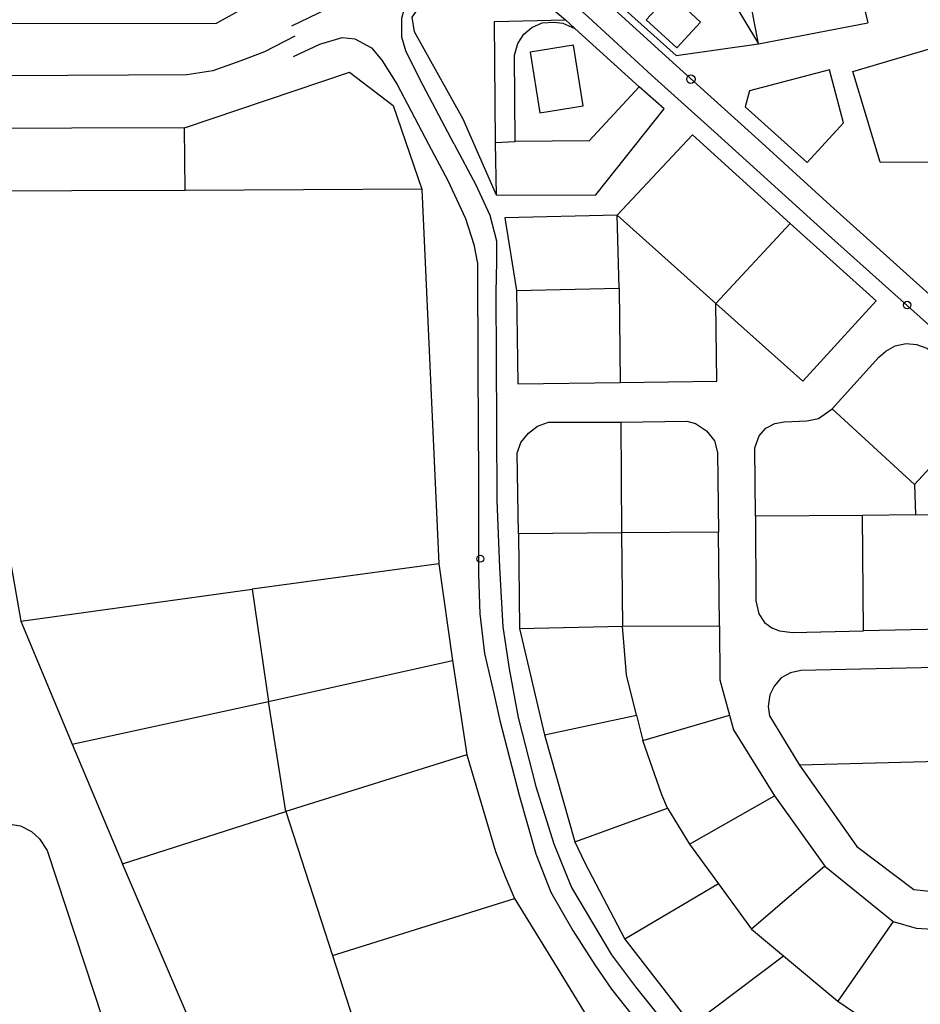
# Model space of a CAD drawing. Header units: metres. Extents: x 711 to 831, y 126 to 250.
# Tile 29 of 39: x 765.35 to 770.22, y 229.87 to 235.2. Entities that reach past the tile are written whole.
import ezdxf

# ---------------------------------------------------------------- set-up
doc = ezdxf.new("R2010")
doc.units = ezdxf.units.M
for name, color, linetype in [('x-Exist-Demolish$0$10-WEG', 253, 'CONTINUOUS'), ('x-Exist-Demolish$0$17-ITEMS', 253, 'CONTINUOUS'), ('x-Exist-Demolish$0$20-KAVEL', 253, 'CONTINUOUS'), ('x-Exist-Demolish$0$30-BUILD', 253, 'CONTINUOUS')]:
    doc.layers.add(name, color=color, linetype=linetype)

msp = doc.modelspace()

# ---------------------------------------------------------------- linework, layer by layer
at = {"layer": 'x-Exist-Demolish$0$10-WEG'}
for points in [[(767.6953, 234.5281), (767.5117, 234.8753), (767.4337, 235.0327), (767.4137, 235.1075), (767.4128, 235.2096), (767.4466, 235.3371), (767.7647, 235.5221), (767.8458, 235.5512), (767.9121, 235.5599), (767.9811, 235.5509), (768.0459, 235.5352), (768.1073, 235.4967)], [(767.402, 235.489), (767.2557, 235.393), (767.0966, 235.3016), (766.8169, 235.1666)], [(768.1073, 235.4967), (768.4219, 235.2156), (768.7641, 234.9021), (769.1016, 234.5973), (769.7363, 234.0215)], [(768.5614, 235.2576), (768.8203, 235.0214), (769.0665, 234.8004), (769.3401, 234.5536), (769.7309, 234.1966)], [(766.8271, 235.003), (766.9692, 235.0695), (767.0901, 235.1043), (767.159, 235.0975), (767.2492, 235.0492), (767.3045, 234.9821), (767.3883, 234.8515), (767.5578, 234.5283)], [(767.5578, 234.5283), (767.6618, 234.3316), (767.7567, 234.1259), (767.8032, 233.9853), (767.8219, 233.8816), (767.8239, 233.3069), (767.8265, 233.0052)], [(767.6953, 234.5281), (767.8133, 234.3074), (767.8893, 234.1433), (767.9245, 234.0046), (767.9257, 233.8936), (767.922, 233.7249), (767.9241, 233.0037)], [(769.7309, 234.1966), (770.6784, 233.3449), (771.1389, 232.9329)], [(769.7363, 234.0215), (770.2847, 233.5303), (770.7498, 233.1118), (771.0098, 232.8757)], [(767.8265, 233.0052), (767.8277, 232.7296), (767.8283, 232.2014), (767.8349, 231.9864), (767.8592, 231.7719), (767.9102, 231.556), (767.9434, 231.4105)], [(767.9241, 233.0037), (767.927, 232.5995), (767.9403, 232.2381), (767.959, 231.917), (767.9926, 231.6894), (768.0427, 231.4269)], [(767.9434, 231.4105), (768.0478, 231.006), (768.1373, 230.6892), (768.2191, 230.4809), (768.3385, 230.2737), (768.4572, 230.0887), (768.5478, 229.9561)], [(768.0427, 231.4269), (768.1373, 231.0531), (768.2355, 230.7432), (768.3314, 230.5065), (768.4437, 230.3146), (768.5465, 230.1425), (768.676, 229.9689)], [(768.676, 229.9689), (768.8977, 229.6909), (769.128, 229.4094), (769.3338, 229.2071), (769.6204, 228.9696), (769.9018, 228.748)], [(768.5478, 229.9561), (768.8088, 229.626), (769.002, 229.3967), (769.2312, 229.1529), (769.4797, 228.932), (769.9196, 228.5651)]]:
    msp.add_lwpolyline(points, dxfattribs=at)
at = {"layer": 'x-Exist-Demolish$0$17-ITEMS'}
for centre, radius in [((768.9765, 234.8795), 0.0229), ((770.1463, 233.6575), 0.0203), ((767.8374, 232.2854), 0.0186)]:
    msp.add_circle(centre, radius, dxfattribs=at)
at = {"layer": 'x-Exist-Demolish$0$20-KAVEL'}
for points in [[(769.7768, 235.8449), (769.9332, 235.1843)], [(764.3611, 235.1812), (766.4111, 235.1817), (767.4915, 235.7837)], [(769.3424, 235.0708), (769.2183, 235.7216)], [(769.0294, 235.5894), (769.3424, 235.0708)], [(767.9258, 234.2528), (767.7448, 234.6623), (767.4819, 235.1358), (767.4684, 235.2153), (767.511, 235.272), (767.8468, 235.4598), (767.9554, 235.4609), (768.1069, 235.3635), (768.2982, 235.2007)], [(768.7623, 235.4059), (768.5864, 235.2851), (768.8964, 235.0083), (769.3424, 235.0708)], [(767.9193, 234.5367), (767.9149, 235.1912), (768.2982, 235.2007)], [(768.0256, 234.5421), (768.0224, 235.0103), (768.0404, 235.073), (768.0722, 235.1228), (768.1154, 235.1596), (768.1723, 235.1835), (768.2343, 235.1876), (768.2832, 235.1825), (768.3484, 235.1534)], [(768.2982, 235.2007), (768.3484, 235.1534)], [(769.3424, 235.0708), (769.9332, 235.1843)], [(768.3484, 235.1534), (768.6973, 234.8379)], [(766.8337, 235.1122), (766.6702, 235.0283), (766.543, 234.9786), (766.391, 234.9241), (766.2504, 234.9032), (765.9348, 234.9019), (764.9506, 234.8967), (764.1535, 234.889), (762.8124, 234.877)], [(770.0009, 234.4301), (769.8529, 234.9204), (770.4374, 235.0937)], [(766.2368, 234.6166), (767.13, 234.9169), (767.3661, 234.7377), (767.5218, 234.2853)], [(769.7261, 234.9305), (769.2939, 234.8168), (769.27, 234.7295), (769.6059, 234.4279)], [(769.6059, 234.4279), (769.8026, 234.6437), (769.7261, 234.9305)], [(767.9258, 234.2528), (768.4624, 234.2537), (768.8317, 234.7199), (768.6973, 234.8379)], [(768.6973, 234.8379), (768.4268, 234.5455), (768.0256, 234.5421)], [(766.2368, 234.6166), (765.0162, 234.6126), (765.0133, 234.273)], [(766.2405, 234.2772), (766.2368, 234.6166)], [(767.9193, 234.5367), (768.0256, 234.5421)], [(768.5779, 234.1442), (768.9859, 234.5783), (769.5127, 234.0995)], [(767.9258, 234.2528), (767.9193, 234.5367)], [(770.0009, 234.4301), (770.6394, 234.4319)], [(766.2405, 234.2772), (765.0133, 234.273)], [(767.5218, 234.2853), (766.2405, 234.2772)], [(767.5218, 234.2853), (767.6134, 232.2584)], [(765.0133, 234.273), (765.0146, 233.864), (765.3513, 231.9468)], [(768.5779, 234.1442), (767.9707, 234.13), (768.0338, 233.737)], [(768.5877, 233.7495), (768.5779, 234.1442)], [(768.5779, 234.1442), (769.1114, 233.6656)], [(769.1114, 233.6656), (769.581, 233.245), (769.9779, 233.681), (769.5127, 234.0995)], [(769.1114, 233.6656), (769.5127, 234.0995)], [(768.0338, 233.737), (768.5877, 233.7495)], [(768.5877, 233.7495), (768.5944, 233.2393)], [(768.0338, 233.737), (768.0404, 233.2312), (768.5944, 233.2393)], [(768.5944, 233.2393), (769.1175, 233.2464), (769.1114, 233.6656)], [(769.7398, 233.0957), (769.9921, 233.3757), (770.031, 233.4079), (770.0811, 233.4361), (770.1406, 233.449), (770.1962, 233.444), (770.2522, 233.4236), (770.3092, 233.3743), (770.5895, 233.1254)], [(770.5895, 233.1254), (770.1861, 232.687)], [(769.3252, 232.5149), (769.3227, 232.8855), (769.3451, 232.9505), (769.3816, 232.9916), (769.4296, 233.0174), (769.4803, 233.0256), (769.6043, 233.0317), (769.666, 233.0446), (769.7398, 233.0957)], [(769.7398, 233.0957), (770.1861, 232.687)], [(768.0432, 232.4195), (768.0365, 232.8564), (768.0569, 232.9148), (768.0975, 232.9648), (768.1474, 233.0019), (768.2066, 233.0236), (768.5968, 233.0245)], [(768.5968, 233.0245), (768.9536, 233.0287), (769.0006, 233.0168), (769.0617, 232.9766), (769.1032, 232.9223), (769.1206, 232.8607), (769.125, 232.4282)], [(768.5968, 233.0245), (768.6018, 232.4255)], [(770.1861, 232.687), (770.1918, 232.523)], [(769.9038, 232.5193), (769.3252, 232.5149)], [(770.1918, 232.523), (769.9038, 232.5193)], [(769.9095, 231.8959), (769.9038, 232.5193)], [(770.1918, 232.523), (770.4127, 232.5253)], [(769.3252, 232.5149), (769.3281, 232.0579), (769.3436, 231.9874), (769.3738, 231.9395), (769.4146, 231.9119), (769.455, 231.8953), (769.5262, 231.8864), (769.9095, 231.8959)], [(768.6018, 232.4255), (768.0432, 232.4195)], [(768.0432, 232.4195), (768.05, 231.9071)], [(769.125, 232.4282), (768.6018, 232.4255)], [(768.6018, 232.4255), (768.6062, 231.9196)], [(769.1316, 231.9224), (769.125, 232.4282)], [(767.6134, 232.2584), (766.6032, 232.1205)], [(767.6134, 232.2584), (767.687, 231.7348)], [(765.3513, 231.9468), (766.6032, 232.1205)], [(766.6032, 232.1205), (766.6916, 231.5135)], [(765.3513, 231.9468), (765.6299, 231.2813)], [(768.05, 231.9071), (768.6062, 231.9196)], [(768.05, 231.9071), (768.1838, 231.3322)], [(768.6062, 231.9196), (769.1316, 231.9224)], [(768.6817, 231.4384), (768.6284, 231.6565), (768.6062, 231.9196)], [(769.1316, 231.9224), (769.1326, 231.6297), (769.185, 231.4383)], [(770.4217, 231.9064), (769.9095, 231.8959)], [(766.6916, 231.5135), (767.687, 231.7348)], [(767.687, 231.7348), (767.7636, 231.2245)], [(770.384, 231.6984), (769.5708, 231.6802), (769.5157, 231.6674), (769.4655, 231.6415), (769.427, 231.5959), (769.4041, 231.5486), (769.3949, 231.4862), (769.4009, 231.4354), (769.5632, 231.1674)], [(765.6299, 231.2813), (766.6916, 231.5135)], [(766.7863, 230.9172), (766.6916, 231.5135)], [(768.1838, 231.3322), (768.6817, 231.4384)], [(768.6817, 231.4384), (768.7169, 231.3019)], [(768.7169, 231.3019), (769.185, 231.4383)], [(769.185, 231.4383), (769.2074, 231.3591), (769.429, 231.0019)], [(768.1838, 231.3322), (768.3478, 230.7536)], [(768.85, 230.9354), (768.819, 231.0077), (768.7169, 231.3019)], [(765.6299, 231.2813), (765.9025, 230.635)], [(767.7636, 231.2245), (766.7863, 230.9172)], [(767.7636, 231.2245), (767.9195, 230.7005), (767.9724, 230.5668), (768.0226, 230.4463)], [(770.3862, 231.1903), (769.5632, 231.1674)], [(769.5632, 231.1674), (769.8737, 230.7286), (770.1824, 230.4962), (770.4015, 230.4731)], [(768.9691, 230.7415), (769.429, 231.0019)], [(769.429, 231.0019), (769.7002, 230.6221)], [(768.3478, 230.7536), (768.85, 230.9354)], [(768.85, 230.9354), (768.9691, 230.7415)], [(765.9025, 230.635), (766.7863, 230.9172)], [(766.7863, 230.9172), (767.0387, 230.1388)], [(765.2948, 230.8487), (765.3505, 230.8393)], [(765.3505, 230.8393), (765.409, 230.81)], [(765.409, 230.81), (765.4524, 230.7692)], [(765.4524, 230.7692), (765.4943, 230.7061)], [(765.4943, 230.7061), (765.8438, 229.645)], [(768.3478, 230.7536), (768.4025, 230.6401), (768.6191, 230.2273)], [(768.9691, 230.7415), (769.1266, 230.5269)], [(766.6351, 229.4496), (766.4267, 229.4092), (765.9025, 230.635)], [(769.7002, 230.6221), (769.3048, 230.2816)], [(769.7002, 230.6221), (770.0707, 230.3228)], [(769.1266, 230.5269), (768.6191, 230.2273)], [(769.1266, 230.5269), (769.3048, 230.2816)], [(767.0387, 230.1388), (768.0226, 230.4463)], [(768.0226, 230.4463), (768.2197, 230.1283), (768.4298, 229.7841)], [(769.3048, 230.2816), (769.4778, 230.136)], [(770.0707, 230.3228), (769.7713, 229.892)], [(770.0707, 230.3228), (770.1949, 230.2866), (770.4066, 230.2733)], [(768.6191, 230.2273), (768.9792, 229.7612)], [(767.0387, 230.1388), (767.226, 229.5587)], [(768.9792, 229.7612), (769.4778, 230.136)], [(769.4778, 230.136), (769.7713, 229.892)], [(769.7713, 229.892), (769.9117, 229.7964)]]:
    msp.add_lwpolyline(points, dxfattribs=at)
at = {"layer": 'x-Exist-Demolish$0$30-BUILD'}
for points in [[(768.7353, 235.2009), (768.9091, 235.3904), (768.9496, 235.3533), (768.9035, 235.3031), (769.0286, 235.1883), (768.9009, 235.049)], [(768.1062, 235.0262), (768.1588, 234.6976), (768.3944, 234.7354), (768.3417, 235.0639)]]:
    msp.add_lwpolyline(points, close=True, dxfattribs=at)

doc.saveas('drawing.dxf')
